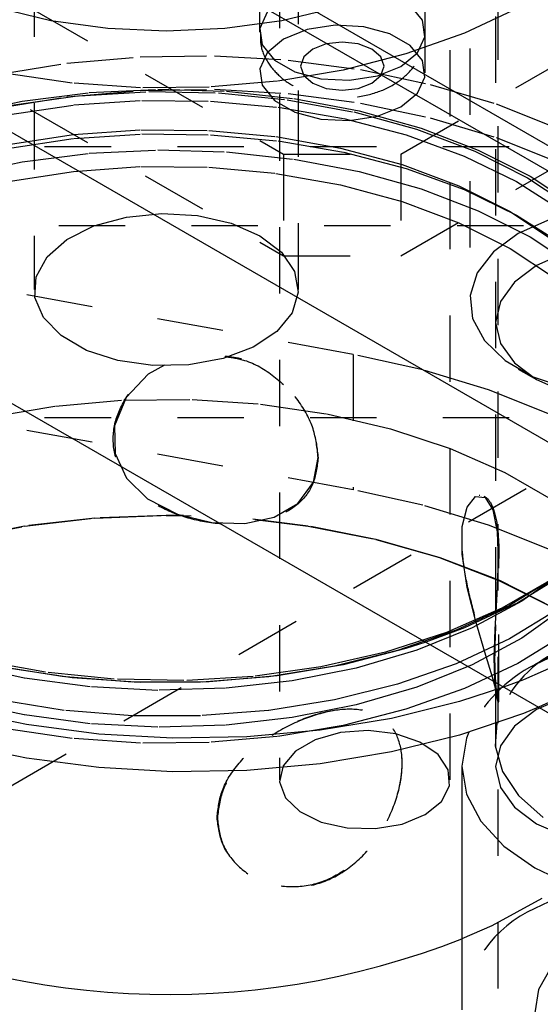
# Model space of a CAD drawing. Header units: inches. Extents: x 1907 to 2452, y -210 to -54.
# Tile 170 of 256: x 1988.554 to 1989.339, y -195.219 to -193.735. Entities that reach past the tile are written whole.
import ezdxf

# ---------------------------------------------------------------- set-up
doc = ezdxf.new("R2010")
doc.units = ezdxf.units.IN
doc.header["$LTSCALE"] = 0.5
doc.header["$MEASUREMENT"] = 0
doc.linetypes.add('HIDDEN', pattern=[0.225, 0.15, -0.075])
doc.layers.add('SID-M-H', color=4, linetype='HIDDEN')
doc.layers.add('SID-M-S', color=105, linetype='Continuous')

msp = doc.modelspace()

# ---------------------------------------------------------------- linework, layer by layer
at = {"layer": 'SID-M-H'}
for p, q in [((1985.59316, -196.59149), (1992.85453, -192.39959)), ((1987.18415, -192.91701), (1988.95192, -193.93752)), ((1989.23225, -192.97847), (1989.23225, -194.15947)), ((1988.5762, -193.06075), (1988.5762, -194.1418)), ((1988.97408, -194.1418), (1988.97408, -193.06075)), ((1987.18415, -193.07011), (1988.95192, -194.09062)), ((1989.12869, -193.93752), (1990.36613, -193.22316)), ((1989.27514, -196.79556), (1989.27514, -193.22973)), ((1988.9153, -193.25371), (1988.9153, -193.81508)), ((1988.94567, -193.24769), (1988.94567, -194.88077)), ((1989.1653, -193.81508), (1989.1653, -193.25371)), ((1989.20267, -194.88077), (1989.20267, -193.24769)), ((1989.12869, -194.09062), (1990.36613, -193.37626)), ((1989.2713, -193.52996), (1989.2713, -194.86092)), ((1989.16104, -193.73557), (1989.1427, -193.71286)), ((1988.60116, -193.73643), (1988.51954, -193.71692)), ((1988.92702, -193.72375), (1988.91578, -193.74796)), ((1989.03074, -193.71692), (1988.94912, -193.73643)), ((1989.30453, -193.71734), (1989.22436, -193.75515)), ((1988.68707, -193.74834), (1988.60116, -193.73643)), ((1988.94912, -193.73643), (1988.86321, -193.74834)), ((1989.02941, -193.74319), (1988.98748, -193.74968)), ((1989.07266, -193.74538), (1989.02941, -193.74319)), ((1989.112, -193.75597), (1989.07266, -193.74538)), ((1989.16483, -193.76054), (1989.16104, -193.73557)), ((1988.77514, -193.75234), (1988.68707, -193.74834)), ((1988.86321, -193.74834), (1988.77514, -193.75234)), ((1988.91578, -193.74796), (1988.91956, -193.77292)), ((1988.98748, -193.74968), (1988.95192, -193.76405)), ((1989.1427, -193.77369), (1989.112, -193.75597)), ((1989.22436, -193.75515), (1989.13618, -193.78647)), ((1989.15359, -193.78474), (1989.16483, -193.76054)), ((1988.91956, -193.77292), (1988.93791, -193.79564)), ((1988.95192, -193.76405), (1988.92702, -193.78458)), ((1989.01619, -193.77127), (1988.99576, -193.77916)), ((1989.0403, -193.7685), (1989.01619, -193.77127)), ((1989.06441, -193.77127), (1989.0403, -193.7685)), ((1989.08485, -193.77916), (1989.06441, -193.77127)), ((1989.16104, -193.7964), (1989.1427, -193.77369)), ((1988.73585, -193.79082), (1988.84761, -193.7892)), ((1988.84761, -193.7892), (1988.95885, -193.79566)), ((1988.92702, -193.78458), (1988.91578, -193.80879)), ((1988.99576, -193.77916), (1988.9821, -193.79096)), ((1989.13618, -193.78647), (1989.04156, -193.81072)), ((1989.09851, -193.79096), (1989.08485, -193.77916)), ((1989.12869, -193.80527), (1989.15359, -193.78474)), ((1988.51775, -193.81811), (1988.62532, -193.80051)), ((1988.62532, -193.80051), (1988.73585, -193.79082)), ((1988.93791, -193.79564), (1988.96861, -193.81336)), ((1988.95885, -193.79566), (1989.06781, -193.81012)), ((1988.9821, -193.79096), (1988.9773, -193.80487)), ((1988.9773, -193.80487), (1988.9821, -193.81879)), ((1989.09313, -193.81965), (1989.12869, -193.80527)), ((1989.1033, -193.80487), (1989.09851, -193.79096)), ((1989.09851, -193.81879), (1989.1033, -193.80487)), ((1989.16483, -193.82137), (1989.16104, -193.7964)), ((1988.63348, -193.83044), (1988.53319, -193.81562)), ((1988.91578, -193.80879), (1988.91956, -193.83376)), ((1989.04156, -193.81072), (1988.94218, -193.82747)), ((1988.96861, -193.81336), (1989.00795, -193.82395)), ((1988.9821, -193.81879), (1988.99576, -193.83059)), ((1989.0512, -193.82613), (1989.09313, -193.81965)), ((1989.06781, -193.81012), (1989.17278, -193.83232)), ((1989.08485, -193.83059), (1989.09851, -193.81879)), ((1988.7363, -193.83742), (1988.63348, -193.83044)), ((1988.94218, -193.82747), (1988.83982, -193.83642)), ((1988.91956, -193.83376), (1988.93791, -193.85647)), ((1988.99576, -193.83059), (1989.01619, -193.83847)), ((1989.00795, -193.82395), (1989.0512, -193.82613)), ((1989.06441, -193.83847), (1989.08485, -193.83059)), ((1989.15359, -193.84558), (1989.16483, -193.82137)), ((1989.17278, -193.83232), (1989.27211, -193.86194)), ((1988.54238, -193.86378), (1988.64441, -193.84943)), ((1988.55793, -193.85768), (1988.65902, -193.8448)), ((1988.62532, -193.85114), (1988.73585, -193.84145)), ((1988.64441, -193.84943), (1988.74887, -193.84323)), ((1988.65902, -193.8448), (1988.76219, -193.83981)), ((1988.73585, -193.84145), (1988.84761, -193.83983)), ((1988.83982, -193.83642), (1988.7363, -193.83742)), ((1988.74887, -193.84323), (1988.85382, -193.8453)), ((1988.76219, -193.83981), (1988.86559, -193.8428)), ((1988.84761, -193.83983), (1988.95885, -193.84629)), ((1988.85382, -193.8453), (1988.95731, -193.8556)), ((1988.86559, -193.8428), (1988.96737, -193.85373)), ((1988.95885, -193.84629), (1989.06781, -193.86074)), ((1989.01619, -193.83847), (1989.0403, -193.84124)), ((1989.0403, -193.84124), (1989.06441, -193.83847)), ((1989.12869, -193.86611), (1989.15359, -193.84558)), ((1988.46071, -193.87822), (1988.55793, -193.85768)), ((1988.51775, -193.86873), (1988.62532, -193.85114)), ((1988.53577, -193.87829), (1988.63573, -193.86343)), ((1988.63573, -193.86343), (1988.73826, -193.85651)), ((1988.73826, -193.85651), (1988.84146, -193.85767)), ((1988.84146, -193.85767), (1988.94345, -193.86687)), ((1988.93791, -193.85647), (1988.96861, -193.87419)), ((1988.95731, -193.8556), (1989.0574, -193.87394)), ((1988.96737, -193.85373), (1989.06573, -193.87239)), ((1989.06781, -193.86074), (1989.17278, -193.88295)), ((1989.27211, -193.86194), (1989.36424, -193.89851)), ((1988.94345, -193.86687), (1989.04234, -193.88397)), ((1988.96861, -193.87419), (1989.00795, -193.88478)), ((1989.0574, -193.87394), (1989.15224, -193.89997)), ((1989.06573, -193.87239), (1989.15889, -193.89845)), ((1989.09313, -193.88048), (1989.12869, -193.86611)), ((1989.00795, -193.88478), (1989.0512, -193.88697)), ((1989.04234, -193.88397), (1989.13631, -193.90862)), ((1989.0512, -193.88697), (1989.09313, -193.88048)), ((1989.17278, -193.88295), (1989.27211, -193.91257)), ((1988.53666, -193.92325), (1988.63537, -193.90798)), ((1988.63537, -193.90798), (1988.7368, -193.90079)), ((1988.63573, -193.91405), (1988.73826, -193.90714)), ((1988.7368, -193.90079), (1988.83898, -193.90182)), ((1988.73826, -193.90714), (1988.84146, -193.90829)), ((1988.83898, -193.90182), (1988.93992, -193.91105)), ((1988.84146, -193.90829), (1988.94345, -193.9175)), ((1989.13631, -193.90862), (1989.22364, -193.9404)), ((1989.15224, -193.89997), (1989.24005, -193.93322)), ((1989.15889, -193.89845), (1989.24521, -193.93144)), ((1988.53577, -193.92892), (1988.63573, -193.91405)), ((1988.93992, -193.91105), (1989.03764, -193.9283)), ((1988.94345, -193.9175), (1989.04234, -193.93459)), ((1989.27211, -193.91257), (1989.36424, -193.94913)), ((1988.19178, -193.92618), (1990.3131, -193.92618)), ((1988.55793, -193.94913), (1988.65902, -193.93625)), ((1988.65902, -193.93625), (1988.76219, -193.93126)), ((1988.76219, -193.93126), (1988.86559, -193.93426)), ((1988.86559, -193.93426), (1988.96737, -193.94518)), ((1988.95192, -193.93752), (1988.95192, -194.09062)), ((1988.95192, -193.93752), (1989.12869, -193.93752)), ((1989.03764, -193.9283), (1989.13026, -193.95323)), ((1989.04234, -193.93459), (1989.13631, -193.95925)), ((1989.12869, -193.93752), (1989.12869, -194.09062)), ((1989.24005, -193.93322), (1989.3192, -193.97306)), ((1989.24521, -193.93144), (1989.32315, -193.97079)), ((1988.46071, -193.96968), (1988.55793, -193.94913)), ((1988.96737, -193.94518), (1989.06573, -193.96384)), ((1989.13026, -193.95323), (1989.21597, -193.98536)), ((1989.22364, -193.9404), (1989.30271, -193.9787)), ((1988.53666, -193.97877), (1988.63537, -193.9635)), ((1988.63537, -193.9635), (1988.7368, -193.95631)), ((1988.7368, -193.95631), (1988.83898, -193.95734)), ((1988.83898, -193.95734), (1988.93992, -193.96657)), ((1988.93992, -193.96657), (1989.03764, -193.98382)), ((1989.06573, -193.96384), (1989.15889, -193.9899)), ((1989.13631, -193.95925), (1989.22364, -193.99102)), ((1989.30271, -193.9787), (1989.37208, -194.02283)), ((1989.3192, -193.97306), (1989.38822, -194.01876)), ((1989.32315, -193.97079), (1989.3913, -194.01578)), ((1989.03764, -193.98382), (1989.13026, -194.00875)), ((1989.15889, -193.9899), (1989.24521, -194.0229)), ((1989.21597, -193.98536), (1989.29309, -194.02406)), ((1989.22364, -193.99102), (1989.30271, -194.02933)), ((1989.13026, -194.00875), (1989.21597, -194.04088)), ((1988.71496, -194.03234), (1988.76835, -194.02702)), ((1988.76835, -194.02702), (1988.82224, -194.03022)), ((1989.24521, -194.0229), (1989.32315, -194.06224)), ((1989.29309, -194.02406), (1989.36014, -194.06859)), ((1988.66603, -194.04577), (1988.71496, -194.03234)), ((1988.82224, -194.03022), (1988.87264, -194.0417)), ((1988.87264, -194.0417), (1988.91581, -194.06059)), ((1989.21597, -194.04088), (1989.29309, -194.07959)), ((1989.30271, -194.02933), (1989.37208, -194.07346)), ((1989.35291, -194.03596), (1989.30547, -194.05742)), ((1990.3131, -194.0458), (1988.19178, -194.0458)), ((1988.6252, -194.06633), (1988.66603, -194.04577)), ((1989.30547, -194.05742), (1989.2683, -194.08481)), ((1989.05684, -194.23952), (1988.07541, -194.0605)), ((1988.59548, -194.09248), (1988.6252, -194.06633)), ((1988.91581, -194.06059), (1988.94854, -194.08552)), ((1989.32315, -194.06224), (1989.3913, -194.10723)), ((1988.94854, -194.08552), (1988.96842, -194.11461)), ((1989.2683, -194.08481), (1989.24357, -194.11654)), ((1989.29309, -194.07959), (1989.36014, -194.12411)), ((1989.37677, -194.08589), (1989.33308, -194.10525)), ((1988.57909, -194.12229), (1988.59548, -194.09248)), ((1988.95192, -194.09062), (1989.12869, -194.09062)), ((1988.96842, -194.11461), (1988.97396, -194.14572)), ((1989.24357, -194.11654), (1989.2327, -194.15076)), ((1989.33308, -194.10525), (1989.29956, -194.13047)), ((1988.57724, -194.15355), (1988.57909, -194.12229)), ((1989.29956, -194.13047), (1989.27848, -194.15984)), ((1988.97396, -194.14572), (1988.96475, -194.17654)), ((1988.59007, -194.18393), (1988.57724, -194.15355)), ((1989.2327, -194.15076), (1989.23634, -194.18549)), ((1989.27848, -194.15984), (1989.2713, -194.19136)), ((1988.96475, -194.17654), (1988.94149, -194.20479)), ((1988.61662, -194.21119), (1988.59007, -194.18393)), ((1989.23634, -194.18549), (1989.25427, -194.2187)), ((1989.2713, -194.19136), (1989.27848, -194.22288)), ((1988.94149, -194.20479), (1988.90588, -194.22836)), ((1988.65493, -194.23331), (1988.61662, -194.21119)), ((1989.25427, -194.2187), (1989.28545, -194.24848)), ((1988.70216, -194.24864), (1988.65493, -194.23331)), ((1988.90588, -194.22836), (1988.86058, -194.24551)), ((1989.27848, -194.22288), (1989.29956, -194.25225)), ((1988.75479, -194.25604), (1988.70216, -194.24864)), ((1988.86058, -194.24551), (1988.80894, -194.25498)), ((1989.05684, -194.23952), (1989.05684, -194.44366)), ((1989.16141, -194.26266), (1989.05684, -194.23952)), ((1989.28545, -194.24848), (1989.32807, -194.27308)), ((1989.05684, -194.44366), (1988.07541, -194.26464)), ((1988.77259, -194.2559), (1988.7478, -194.26906)), ((1988.80894, -194.25498), (1988.75479, -194.25604)), ((1989.26044, -194.29284), (1989.16141, -194.26266)), ((1989.29956, -194.25225), (1989.33308, -194.27747)), ((1989.30544, -194.26151), (1989.33306, -194.27745)), ((1988.7478, -194.26906), (1988.71468, -194.30446)), ((1989.32807, -194.27308), (1989.37964, -194.29108)), ((1989.33308, -194.27747), (1989.37677, -194.29682)), ((1989.3525, -194.32964), (1989.26044, -194.29284)), ((1988.6081, -194.31732), (1988.71046, -194.30837)), ((1988.71468, -194.30446), (1988.69714, -194.34716)), ((1988.71046, -194.30837), (1988.81397, -194.30737)), ((1988.81397, -194.30737), (1988.9168, -194.31435)), ((1988.50872, -194.33408), (1988.6081, -194.31732)), ((1988.9168, -194.31435), (1989.01709, -194.32917)), ((1988.19178, -194.33445), (1990.3131, -194.33445)), ((1988.69917, -194.33849), (1988.69898, -194.33918)), ((1989.01709, -194.32917), (1989.11306, -194.35158)), ((1988.69714, -194.34716), (1988.69786, -194.38907)), ((1989.11306, -194.35158), (1989.20301, -194.38117)), ((1989.20301, -194.38117), (1989.28532, -194.41742)), ((1988.69786, -194.38907), (1988.71496, -194.42599)), ((1988.99673, -194.43225), (1989.00393, -194.39484)), ((1988.71496, -194.42599), (1988.74701, -194.45708)), ((1989.28532, -194.41742), (1989.35853, -194.45969)), ((1988.97328, -194.46443), (1988.99673, -194.43225)), ((1989.16141, -194.46679), (1989.05684, -194.44366)), ((1988.74701, -194.45708), (1988.79209, -194.48034)), ((1989.22853, -194.4695), (1989.24115, -194.45385)), ((1989.24115, -194.45385), (1989.25557, -194.45495)), ((1989.24728, -194.45207), (1989.24625, -194.45216)), ((1989.25557, -194.45495), (1989.2673, -194.4739)), ((1988.93737, -194.48498), (1988.97328, -194.46443)), ((1989.26044, -194.49698), (1989.16141, -194.46679)), ((1989.221, -194.49883), (1989.22853, -194.4695)), ((1988.66745, -194.48615), (1988.56161, -194.49831)), ((1988.56168, -194.49845), (1988.66749, -194.4863)), ((1988.77514, -194.48208), (1988.66745, -194.48615)), ((1988.66749, -194.4863), (1988.77514, -194.48222)), ((1988.8009, -194.48231), (1988.77514, -194.48208)), ((1988.77514, -194.48222), (1988.81246, -194.48271)), ((1988.79209, -194.48034), (1988.84354, -194.49295)), ((1988.8933, -194.49429), (1988.93737, -194.48498)), ((1988.98866, -194.49831), (1988.90534, -194.48805)), ((1989.2673, -194.4739), (1989.27369, -194.50699)), ((1988.56161, -194.49831), (1988.45942, -194.51833)), ((1988.45952, -194.51847), (1988.56168, -194.49845)), ((1988.84354, -194.49295), (1988.8933, -194.49429)), ((1988.90824, -194.48846), (1988.9886, -194.49845)), ((1988.9886, -194.49845), (1989.09076, -194.51847)), ((1989.09085, -194.51833), (1988.98866, -194.49831)), ((1989.22067, -194.54044), (1989.221, -194.49883)), ((1989.3525, -194.53378), (1989.26044, -194.49698)), ((1989.27369, -194.50699), (1989.27508, -194.55021)), ((1989.09076, -194.51847), (1989.18751, -194.54601)), ((1989.18764, -194.54589), (1989.09085, -194.51833)), ((1989.18751, -194.54601), (1989.27721, -194.58061)), ((1989.27737, -194.5805), (1989.18764, -194.54589)), ((1989.22843, -194.59092), (1989.22067, -194.54044)), ((1989.27614, -194.76146), (1989.27614, -194.54292)), ((1989.27508, -194.55021), (1989.27298, -194.60093)), ((1989.36281, -194.57442), (1989.29198, -194.61777)), ((1989.37525, -194.57025), (1989.30453, -194.6139)), ((1989.37517, -194.56562), (1989.31086, -194.61147)), ((1989.24146, -194.6423), (1989.22843, -194.59092)), ((1989.27721, -194.58061), (1989.35832, -194.62168)), ((1989.3585, -194.62157), (1989.27737, -194.5805)), ((1989.35506, -194.57906), (1989.2808, -194.62193)), ((1989.27298, -194.60093), (1989.26992, -194.65417)), ((1989.2808, -194.62193), (1989.19713, -194.65856)), ((1989.29198, -194.61777), (1989.21163, -194.65518)), ((1989.30453, -194.6139), (1989.22436, -194.65172)), ((1989.31086, -194.61147), (1989.23612, -194.6517)), ((1989.37517, -194.62114), (1989.31086, -194.66699)), ((1989.36281, -194.62505), (1989.29198, -194.66839)), ((1989.25519, -194.68816), (1989.24146, -194.6423)), ((1989.19713, -194.65856), (1989.10559, -194.68827)), ((1989.21163, -194.65518), (1989.12325, -194.68597)), ((1989.23612, -194.6517), (1989.1524, -194.68554)), ((1989.22436, -194.65172), (1989.16607, -194.67345)), ((1989.26992, -194.65417), (1989.26869, -194.69834)), ((1989.37525, -194.6617), (1989.30453, -194.70535)), ((1989.29198, -194.66839), (1989.21163, -194.7058)), ((1989.31086, -194.66699), (1989.23612, -194.70722)), ((1989.38704, -194.68028), (1989.33022, -194.7072)), ((1989.10559, -194.68827), (1989.0079, -194.71051)), ((1989.12325, -194.68597), (1989.02847, -194.70957)), ((1989.1524, -194.68554), (1989.06135, -194.71232)), ((1989.26651, -194.72577), (1989.25519, -194.68816)), ((1989.40183, -194.6905), (1989.31331, -194.72992)), ((1989.36554, -194.68681), (1989.33017, -194.70723)), ((1988.56098, -194.72746), (1988.46557, -194.70632)), ((1988.59297, -194.71869), (1988.49287, -194.70035)), ((1988.62125, -194.72555), (1988.52181, -194.70957)), ((1989.0079, -194.71051), (1988.90587, -194.72486)), ((1989.02847, -194.70957), (1988.92903, -194.72555)), ((1989.21163, -194.7058), (1989.12325, -194.73659)), ((1989.23612, -194.70722), (1989.1524, -194.74106)), ((1989.30453, -194.70535), (1989.22436, -194.74317)), ((1988.69645, -194.72899), (1988.59297, -194.71869)), ((1988.72353, -194.73362), (1988.62125, -194.72555)), ((1988.90587, -194.72486), (1988.80141, -194.73106)), ((1988.92903, -194.72555), (1988.82675, -194.73362)), ((1989.06135, -194.71232), (1988.96472, -194.73153)), ((1989.27345, -194.7523), (1989.26651, -194.72577)), ((1988.66055, -194.74073), (1988.56098, -194.72746)), ((1988.80141, -194.73106), (1988.69645, -194.72899)), ((1988.82675, -194.73362), (1988.72353, -194.73362)), ((1988.96472, -194.73153), (1988.86441, -194.74278)), ((1989.12325, -194.73659), (1989.02847, -194.7602)), ((1989.31331, -194.72992), (1989.2833, -194.74113)), ((1988.76235, -194.74587), (1988.66055, -194.74073)), ((1988.86441, -194.74278), (1988.76235, -194.74587)), ((1989.1524, -194.74106), (1989.06135, -194.76785)), ((1989.22436, -194.74317), (1989.13618, -194.77448)), ((1989.37677, -194.75546), (1989.33308, -194.77481)), ((1989.40183, -194.74112), (1989.33584, -194.77146)), ((1988.56098, -194.78298), (1988.46557, -194.76184)), ((1988.62125, -194.77618), (1988.52181, -194.7602)), ((1989.02847, -194.7602), (1988.92903, -194.77618)), ((1989.06135, -194.76785), (1988.96472, -194.78705)), ((1989.27493, -194.76334), (1989.27593, -194.76325)), ((1988.66055, -194.79626), (1988.56098, -194.78298)), ((1988.72353, -194.78424), (1988.62125, -194.77618)), ((1988.82675, -194.78424), (1988.72353, -194.78424)), ((1988.92903, -194.77618), (1988.82675, -194.78424)), ((1989.13618, -194.77448), (1989.04156, -194.79873)), ((1989.33308, -194.77481), (1989.29956, -194.80003)), ((1988.76235, -194.8014), (1988.66055, -194.79626)), ((1988.86441, -194.79831), (1988.76235, -194.8014)), ((1988.96472, -194.78705), (1988.86441, -194.79831)), ((1989.04156, -194.79873), (1988.94218, -194.81548)), ((1989.29956, -194.80003), (1989.27848, -194.8294)), ((1988.63348, -194.81846), (1988.53319, -194.80363)), ((1989.0375, -194.80967), (1988.9995, -194.8204)), ((1989.07948, -194.80665), (1989.0375, -194.80967)), ((1989.12088, -194.81166), (1989.07948, -194.80665)), ((1989.15722, -194.82416), (1989.12088, -194.81166)), ((1988.7363, -194.82543), (1988.63348, -194.81846)), ((1988.83982, -194.82444), (1988.7363, -194.82543)), ((1988.94218, -194.81548), (1988.83982, -194.82444)), ((1988.9995, -194.8204), (1988.96959, -194.83767)), ((1989.18456, -194.8428), (1989.15722, -194.82416)), ((1989.27848, -194.8294), (1989.2713, -194.86092)), ((1988.96959, -194.83767), (1988.95101, -194.8596)), ((1989.19993, -194.86555), (1989.18456, -194.8428)), ((1988.95101, -194.8596), (1988.94578, -194.88384)), ((1989.20168, -194.88995), (1989.19993, -194.86555)), ((1989.2713, -194.86092), (1989.27848, -194.89244)), ((1988.94578, -194.88384), (1988.95446, -194.90774)), ((1989.18961, -194.91335), (1989.20168, -194.88995)), ((1989.27848, -194.89244), (1989.29956, -194.92181)), ((1988.95446, -194.90774), (1988.97611, -194.92871)), ((1989.16503, -194.93323), (1989.18961, -194.91335)), ((1988.97611, -194.92871), (1989.00839, -194.9445)), ((1989.13061, -194.94742), (1989.16503, -194.93323)), ((1989.29956, -194.92181), (1989.33308, -194.94703)), ((1989.00839, -194.9445), (1989.0478, -194.95337)), ((1989.09006, -194.95438), (1989.13061, -194.94742)), ((1989.33308, -194.94703), (1989.37677, -194.96638)), ((1989.0478, -194.95337), (1989.09006, -194.95438)), ((1988.87711, -195.0038), (1988.8776, -195.00435)), ((1989.38704, -195.04772), (1989.33022, -195.07465)), ((1989.34115, -195.05982), (1989.26554, -195.10064)), ((1989.26554, -195.10064), (1989.22038, -195.1204)), ((1989.35521, -195.16307), (1989.33586, -195.19679)), ((1989.33586, -195.19679), (1989.33049, -195.23217))]:
    msp.add_line(p, q, dxfattribs=at)
for centre, radius, start, end in [((1989.43825, -194.84239), 0.17174, 115.03459, 164.10315), ((1989.43214, -194.90568), 0.22311, 117.1812, 154.33499), ((1989.40805, -195.24644), 0.1886, 114.37466, 174.3052)]:
    msp.add_arc(centre, radius, start, end, dxfattribs=at)
for points, knots in [([(1988.9168, -193.75367), (1988.91677, -193.76134), (1988.91669, -193.77916), (1988.92993, -193.80414), (1988.95063, -193.8259), (1988.9784, -193.84196), (1989.0127, -193.85183), (1989.05196, -193.85378), (1989.09047, -193.8466), (1989.12319, -193.83113), (1989.14741, -193.80891), (1989.1628, -193.78242), (1989.16407, -193.76323), (1989.16465, -193.75436)], [0, 0, 0, 0, 0.065495, 0.1520875, 0.236152, 0.3257376, 0.425142, 0.5306925, 0.6401598, 0.7426966, 0.8356749, 0.9240406, 1, 1, 1, 1]), ([(1988.8632, -194.24268), (1988.8733, -194.24408), (1988.9, -194.24779), (1988.93922, -194.27146), (1988.97547, -194.30818), (1988.99935, -194.35261), (1989.00234, -194.38159), (1989.00376, -194.39544)], [0, 0, 0, 0, 0.1297508, 0.3430977, 0.5637304, 0.7915741, 1, 1, 1, 1]), ([(1989.00393, -194.39484), (1989.00239, -194.38043), (1988.99932, -194.35164), (1988.97539, -194.30743), (1988.93895, -194.2704), (1988.89943, -194.24658), (1988.87283, -194.24344), (1988.864, -194.2424)], [0, 0, 0, 0, 0.2171776, 0.4340921, 0.6577561, 0.8863542, 1, 1, 1, 1]), ([(1989.00376, -194.39544), (1989.00223, -194.40892), (1988.99917, -194.43588), (1988.97522, -194.46659), (1988.93888, -194.48756), (1988.89149, -194.49703), (1988.83943, -194.49476), (1988.78922, -194.48188), (1988.74525, -194.45934), (1988.71176, -194.42739), (1988.69404, -194.38765), (1988.6947, -194.34441), (1988.71283, -194.3036), (1988.74021, -194.27149), (1988.76474, -194.26015), (1988.77426, -194.25575)], [0, 0, 0, 0, 0.0780853, 0.1560756, 0.2365026, 0.3187116, 0.3983624, 0.4752847, 0.5531762, 0.6343115, 0.7163115, 0.795005, 0.871456, 0.9501223, 1, 1, 1, 1]), ([(1989.26973, -194.69824), (1989.27002, -194.6833), (1989.27061, -194.65345), (1989.27416, -194.60086), (1989.27673, -194.54896), (1989.27546, -194.50284), (1989.26844, -194.46933), (1989.25653, -194.45179), (1989.24207, -194.45088), (1989.22849, -194.46705), (1989.22034, -194.49921), (1989.22071, -194.54264), (1989.22884, -194.59163), (1989.24215, -194.64243), (1989.25702, -194.69072), (1989.26905, -194.73022), (1989.27556, -194.75584), (1989.27667, -194.76591), (1989.27415, -194.75932), (1989.27056, -194.7369), (1989.27, -194.71073), (1989.26973, -194.69824)], [0, 0, 0, 0, 0.05189039, 0.10371791, 0.1571581, 0.2117772, 0.26470294, 0.31582284, 0.36758529, 0.42149516, 0.47597521, 0.52826648, 0.57907545, 0.63135202, 0.68577216, 0.73976451, 0.79152058, 0.84265375, 0.89552824, 0.95012175, 1, 1, 1, 1]), ([(1989.26869, -194.69834), (1989.26901, -194.71138), (1989.26963, -194.73746), (1989.27288, -194.75841), (1989.27564, -194.76669), (1989.27491, -194.76209), (1989.2748, -194.76142)], [0, 0, 0, 0, 0.3122319, 0.6240839, 0.9456791, 1, 1, 1, 1]), ([(1988.85155, -194.93739), (1988.85326, -194.9512), (1988.85669, -194.9788), (1988.88284, -195.01343), (1988.92078, -195.03724), (1988.96739, -195.04533), (1989.01511, -195.03535), (1989.05796, -195.00939), (1989.093, -194.97097), (1989.11806, -194.92408), (1989.13076, -194.87535), (1989.13024, -194.83263), (1989.11744, -194.80029), (1989.09288, -194.77959), (1989.05689, -194.77172), (1989.01237, -194.77716), (1988.96516, -194.79421), (1988.92034, -194.82062), (1988.88261, -194.85515), (1988.85647, -194.89546), (1988.85314, -194.92384), (1988.85155, -194.93739)], [0, 0, 0, 0, 0.05188311, 0.1037031, 0.1571421, 0.21176519, 0.26468848, 0.31579884, 0.36755318, 0.42146281, 0.47594701, 0.52823424, 0.57903142, 0.63130058, 0.6857229, 0.73971816, 0.7914685, 0.84259127, 0.89545988, 0.95005642, 1, 1, 1, 1]), ([(1988.85202, -194.93793), (1988.85374, -194.92384), (1988.85716, -194.89566), (1988.88332, -194.85554), (1988.92125, -194.82062), (1988.96786, -194.79352), (1989.01558, -194.77708), (1989.05843, -194.77251), (1989.09348, -194.78024), (1989.11855, -194.80123), (1989.13125, -194.8353), (1989.13071, -194.87866), (1989.1179, -194.92569), (1989.09332, -194.97176), (1989.05731, -195.01118), (1989.01278, -195.03705), (1988.96556, -195.0456), (1988.92075, -195.03733), (1988.88303, -195.01388), (1988.85694, -194.979), (1988.85361, -194.9512), (1988.85202, -194.93793)], [0, 0, 0, 0, 0.0518904, 0.1037179, 0.1571581, 0.2117772, 0.2647029, 0.3158228, 0.3675853, 0.4214952, 0.4759752, 0.5282665, 0.5790755, 0.631352, 0.6857722, 0.7397645, 0.7915206, 0.8426537, 0.8955282, 0.9501217, 1, 1, 1, 1])]:
    msp.add_open_spline(points, degree=3, knots=knots, dxfattribs=at)
at = {"layer": 'SID-M-S'}
for p, q in [((1982.49957, -190.41669), (1998.23269, -199.49923)), ((1982.49957, -190.82496), (1998.23269, -199.9075)), ((1993.35205, -196.23492), (1987.92787, -193.1036)), ((1993.33796, -196.26536), (1987.92787, -193.14218)), ((1989.16607, -194.67345), (1989.13618, -194.68303)), ((1989.13618, -194.68303), (1989.04156, -194.70728)), ((1989.04156, -194.70728), (1988.94218, -194.72403)), ((1988.63348, -194.72701), (1988.53319, -194.71218)), ((1988.94218, -194.72403), (1988.83982, -194.73298)), ((1988.7363, -194.73398), (1988.63348, -194.72701)), ((1988.83982, -194.73298), (1988.7363, -194.73398)), ((1989.2833, -194.74113), (1989.21693, -194.76263)), ((1989.21693, -194.76263), (1989.11423, -194.78813)), ((1988.56423, -194.79753), (1988.45909, -194.7756)), ((1989.31331, -194.78055), (1989.21693, -194.81326)), ((1989.33584, -194.77146), (1989.31331, -194.78055)), ((1988.67331, -194.8117), (1988.56423, -194.79753)), ((1989.11423, -194.78813), (1989.0068, -194.806)), ((1989.27308, -194.79535), (1989.27083, -194.82927)), ((1988.78459, -194.81788), (1988.67331, -194.8117)), ((1989.0068, -194.806), (1988.89634, -194.81597)), ((1989.21693, -194.81326), (1989.11423, -194.83875)), ((1989.23104, -194.80904), (1989.22759, -194.81805)), ((1988.56423, -194.84816), (1988.45909, -194.82622)), ((1988.89634, -194.81597), (1988.78459, -194.81788)), ((1989.22759, -194.81805), (1989.22038, -194.86028)), ((1989.27083, -194.82927), (1989.28146, -194.86801)), ((1989.11423, -194.83875), (1989.0068, -194.85663)), ((1988.67331, -194.86233), (1988.56423, -194.84816)), ((1989.0068, -194.85663), (1988.89634, -194.8666)), ((1988.78459, -194.86851), (1988.67331, -194.86233)), ((1988.89634, -194.8666), (1988.78459, -194.86851)), ((1989.22038, -194.86028), (1989.22038, -195.22772)), ((1989.22038, -194.86028), (1989.22759, -194.90251)), ((1989.28146, -194.86801), (1989.30581, -194.90463)), ((1989.22759, -194.90251), (1989.24893, -194.94312)), ((1989.30581, -194.90463), (1989.34281, -194.93753)), ((1989.24893, -194.94312), (1989.28358, -194.98055)), ((1989.28358, -194.98055), (1989.33022, -195.01336)), ((1989.33022, -195.01336), (1989.38704, -195.04028))]:
    msp.add_line(p, q, dxfattribs=at)
msp.add_arc((1988.77876, -193.99927), 1.20497, 242.75524, 291.49992, dxfattribs=at)

doc.saveas('drawing.dxf')
